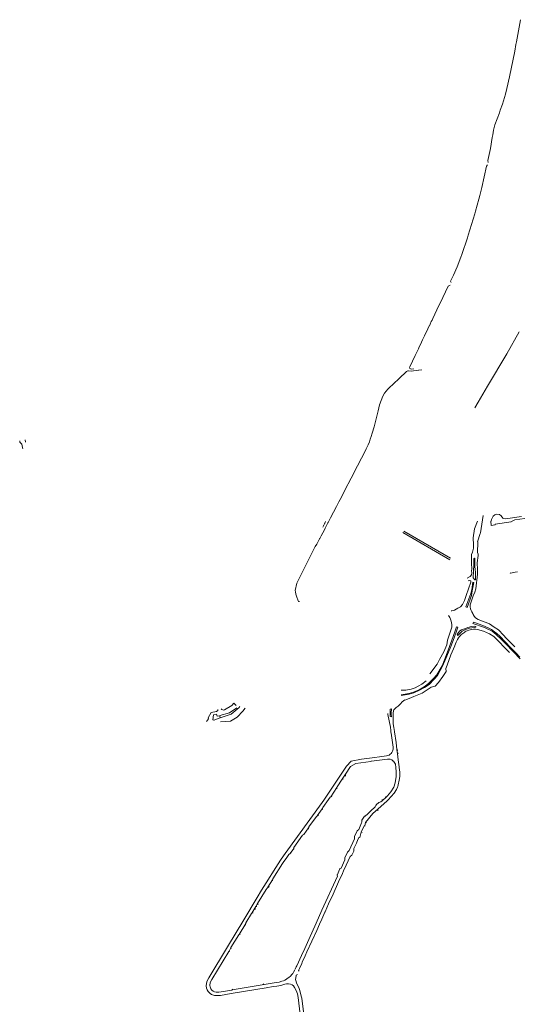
# Model space of a CAD drawing. Extents: x 97501 to 109728, y 463571 to 471596.
# Tile 8 of 25: x 101459 to 102488, y 467526 to 469562. Entities that reach past the tile are written whole.
import ezdxf

# ---------------------------------------------------------------- set-up
doc = ezdxf.new("R2010")
doc.units = 0
doc.layers.add('107 Goten', color=9, linetype='Continuous', lineweight=20, true_color=0xc0c0c0)

msp = doc.modelspace()

# ---------------------------------------------------------------- linework, layer by layer
at = {"layer": '107 Goten'}
for points in [[(102427.5, 469266.2), (102426.6, 469270.3), (102426.6, 469270.4), (102431.9, 469295.4), (102431.9, 469295.4), (102435.9, 469318.2), (102436.9, 469323.6), (102436.9, 469323.6), (102438.6, 469333.3), (102438.6, 469333.3), (102441.2, 469344.1), (102441.3, 469344.2), (102450.5, 469369.2), (102450.5, 469369.2), (102452.3, 469374.5), (102456.7, 469386.8), (102456.7, 469386.8), (102463.5, 469407.4), (102463.5, 469407.4), (102466.3, 469419), (102466.3, 469419), (102466.3, 469419), (102471.4, 469443.5), (102482.4, 469496.3), (102482.4, 469496.3), (102484.9, 469510.3), (102485.9, 469515.7), (102485.9, 469515.7), (102494.1, 469561.6)], [(102351.1, 469018), (102351.1, 469018), (102349.8, 469021.1), (102355.7, 469033.4), (102355.7, 469033.4), (102363, 469050.3), (102363, 469050.3), (102371, 469070.8), (102371, 469070.8), (102372.9, 469076), (102372.9, 469076), (102384.4, 469110.4), (102386.1, 469115.7), (102386.1, 469115.7), (102386.1, 469115.7), (102399.5, 469160.4), (102399.5, 469160.4), (102401.1, 469165.7), (102401.1, 469165.7), (102408.4, 469190.4), (102408.4, 469190.4), (102410.3, 469197.8), (102410.3, 469197.8), (102412.8, 469208.8), (102412.8, 469208.8), (102414, 469214.3), (102424, 469258.7), (102424, 469258.7), (102426.3, 469261.3)], [(102311.3, 468940.5), (102311.4, 468940.5), (102311.4, 468940.5), (102312.9, 468943.8), (102325.6, 468970.4), (102325.6, 468970.4), (102328, 468975.4), (102344.8, 469010.7), (102349.1, 469012.4)], [(102305.8, 468928.8), (102307.3, 468932.3), (102309.7, 468937.3), (102311.3, 468940.5)], [(102295.7, 468907.7), (102302.6, 468922.2)], [(102302.6, 468922.2), (102302.6, 468922.2), (102305.7, 468928.7), (102305.7, 468928.7), (102305.8, 468928.8)], [(102283.1, 468881.3), (102284.8, 468885.1), (102287.2, 468890.2), (102291.7, 468899.3)], [(102291.7, 468899.3), (102291.8, 468899.4), (102291.8, 468899.4), (102295.7, 468907.6), (102295.7, 468907.6), (102295.7, 468907.7)], [(102491.3, 468915.8), (102466, 468870.9), (102426.3, 468804.1), (102406.7, 468770.7), (102399.7, 468759.3)], [(102273.4, 468839.6), (102268.4, 468839), (102266.9, 468839.5), (102265.7, 468840.3), (102265.3, 468840.9), (102264.9, 468842.1), (102265.3, 468844.1), (102276.3, 468866.9), (102283.1, 468881.2), (102283.1, 468881.2), (102283.1, 468881.3)], [(102149.6, 468624.2), (102149.7, 468624.3), (102149.7, 468624.3), (102173, 468669.4), (102173, 468669.4), (102175.4, 468674.3), (102175.4, 468674.3), (102177.3, 468678.4), (102177.3, 468678.4), (102179.1, 468682.5), (102179.1, 468682.5), (102181.8, 468688.9), (102181.8, 468688.9), (102183.7, 468694), (102183.7, 468694), (102185.7, 468699.6), (102185.7, 468699.6), (102187.9, 468706.7), (102187.9, 468706.7), (102191.7, 468719.7), (102191.7, 468719.7), (102193.1, 468724.9), (102193.1, 468725), (102193.1, 468725), (102199.8, 468752.5), (102202.9, 468765.1), (102209.5, 468782.8), (102209.5, 468782.8), (102213.2, 468789.2), (102216.4, 468793.5), (102220.2, 468797.9), (102224.3, 468802), (102230, 468807.3), (102244.9, 468820.9), (102244.9, 468820.9), (102257.3, 468833), (102257.3, 468833), (102258.6, 468834.4), (102259.9, 468834.9), (102261, 468835.3), (102262.5, 468835.4), (102268.1, 468834.6)], [(102268.1, 468834.6), (102283.6, 468836.7)], [(102283.6, 468836.7), (102283.9, 468836.7), (102283.9, 468836.7), (102290.1, 468837.7)], [(101471, 468688), (101470.3, 468693)], [(101459.1, 468691), (101459.5, 468688)], [(101459.5, 468688), (101459.5, 468688), (101459.6, 468687.9), (101463.8, 468684.1), (101463.8, 468684.1), (101465.1, 468677.1), (101465.6, 468673.9)], [(102140.5, 468606.4), (102141.7, 468608.8), (102144.3, 468613.7), (102144.3, 468613.7), (102149.6, 468624.2)], [(102113.9, 468554.9), (102118.9, 468564.5), (102118.9, 468564.5), (102121.4, 468569.4), (102134.7, 468595.2)], [(102134.7, 468595.2), (102134.8, 468595.3), (102140.5, 468606.4)], [(102101.8, 468531.7), (102113.9, 468554.9)], [(102659.5, 468556.5), (102632.8, 468552.8), (102596.7, 468547.5), (102551.9, 468540.7), (102544.5, 468539.1), (102537, 468537.7), (102519.1, 468532.6), (102513.6, 468531.7), (102482.7, 468527.6), (102474.4, 468523.5)], [(102096.8, 468522), (102101.8, 468531.7)], [(102416.8, 468536.5), (102414.6, 468518.6), (102411.4, 468500.3), (102410.9, 468499.1), (102405.6, 468481.7)], [(102496.2, 468534.5), (102463.1, 468529.3), (102459.3, 468530.4), (102457.5, 468531.1), (102454.1, 468535.5), (102450.9, 468538.4), (102445.5, 468539.1), (102441.1, 468537.8), (102437.8, 468534.9), (102435.8, 468530.6), (102434.6, 468528.4)], [(102087.2, 468515.7), (102087.2, 468515.7), (102087.1, 468515.7), (102086.8, 468515.2), (102085.3, 468512.5)], [(102089.6, 468520.6), (102086.8, 468515.2)], [(102088.9, 468507), (102090.4, 468509.8)], [(102091.2, 468523.7), (102089.6, 468520.7), (102089.6, 468520.6), (102089.6, 468520.6), (102089.4, 468520.1), (102089.4, 468520)], [(102090.4, 468509.8), (102091.9, 468512.6), (102094.7, 468518.1), (102094.7, 468518.1), (102096.3, 468521.1)], [(102096.3, 468521.1), (102096.8, 468522)], [(102405.5, 468524.4), (102398.9, 468508.5), (102396.3, 468490.1), (102397.3, 468476)], [(102433.2, 468524.4), (102433.4, 468515.7), (102441.7, 468516.8), (102441.9, 468518.4), (102474.6, 468523.5)], [(102434.5, 468528.1), (102433.4, 468524.8), (102433.4, 468524.8), (102433.4, 468524.8)], [(102079, 468488.1), (102079.4, 468488.8), (102079.4, 468488.8), (102082.3, 468494.4)], [(102082.3, 468494.4), (102088.9, 468507)], [(102347.9, 468444.8), (102251, 468501.2)], [(102349.4, 468448.1), (102252.8, 468503.9)], [(102067.2, 468466.8), (102070.1, 468472.1), (102072.9, 468476.9), (102072.9, 468476.9), (102079, 468488.1)], [(102397.4, 468475), (102396.8, 468468.5), (102396.8, 468468.5), (102394.9, 468460.4), (102394.9, 468460.4), (102393.1, 468455.6), (102393, 468455.6), (102392.7, 468451.9), (102392.7, 468451.9)], [(102406.7, 468453.6), (102406.9, 468456.6), (102406.8, 468456.7), (102405.3, 468460.1), (102405.7, 468481.1), (102405.7, 468481.6)], [(102037.2, 468358.6), (102036.6, 468358.3), (102036.6, 468358.3), (102035.4, 468358.8), (102035.4, 468358.8), (102034.9, 468360.1), (102031.1, 468369.8), (102029.9, 468373.6), (102028.9, 468378.3), (102028.7, 468380.9), (102031.9, 468396.4), (102040.4, 468413.2), (102048, 468428.3), (102048, 468428.3), (102050.5, 468433.3), (102067.2, 468466.7), (102067.2, 468466.8)], [(102392.7, 468451.9), (102392.6, 468437.6)], [(102404.6, 468438.5), (102406.7, 468453.6)], [(102392.6, 468437.6), (102393.4, 468425.2)], [(102398, 468447.2), (102397.7, 468430.7), (102396.9, 468424.9), (102396.8, 468421.9), (102396.2, 468407.3), (102400, 468403.4), (102400.2, 468403.4), (102401.1, 468403.7), (102401.5, 468411.2), (102401.2, 468418.7), (102400.5, 468425.2), (102400.1, 468430), (102400.1, 468441.2), (102400.1, 468447.3), (102399.2, 468448)], [(102398, 468447.2), (102399.1, 468448)], [(102405, 468424.6), (102405, 468424.6), (102404.6, 468438.5), (102404.6, 468438.5)], [(102393.2, 468422.3), (102393.3, 468417.1), (102392.6, 468413.6), (102390.5, 468410.4), (102383.8, 468406.8)], [(102398.6, 468328.1), (102396.6, 468331.6), (102396.6, 468331.6), (102395.6, 468333.8), (102393.7, 468337.3), (102392.1, 468339.8), (102392.1, 468339.8), (102391.2, 468343.2), (102390.3, 468347.2), (102390, 468351.8), (102390.8, 468354), (102396.6, 468370.3), (102399.9, 468378), (102399.9, 468378.1), (102401.9, 468384.7), (102401.9, 468384.7), (102405.5, 468415.2), (102405.5, 468415.2), (102405.2, 468421.1)], [(102393.4, 468425.2), (102393.4, 468425.2), (102393.2, 468422.3)], [(102405.2, 468421.1), (102405.2, 468421.1), (102405, 468424.6)], [(102473.1, 468418), (102473.1, 468418), (102473.3, 468417.4), (102473.4, 468417.3), (102483.3, 468419.3), (102487.5, 468419.5), (102487.5, 468419.2), (102487.5, 468419.2), (102487.6, 468419.1)], [(102386.3, 468401.2), (102389.1, 468402.1), (102391.3, 468401.4), (102391.8, 468398.5), (102382.2, 468371.1), (102378.6, 468360.4), (102374.5, 468352.2), (102370.1, 468347.7), (102364.7, 468344.5), (102358.1, 468340.8), (102355.6, 468339.6), (102352.5, 468339.2), (102350.7, 468339.5)], [(102381.4, 468347.6), (102383.8, 468346.4), (102393, 468371), (102394.5, 468380.8), (102397.8, 468397.6), (102395.5, 468398.5), (102393.5, 468382.9), (102391.4, 468374.9)], [(102391.4, 468374.9), (102381.4, 468347.6)], [(102345.4, 468329.3), (102348, 468325.4), (102349.6, 468321.9), (102350.8, 468317.6), (102351.5, 468314.3), (102352.2, 468310.8), (102352.1, 468308.4), (102352.1, 468305.4), (102351.1, 468301.4), (102343.5, 468278.3), (102341.6, 468269), (102336, 468254.7), (102326.7, 468238.4), (102321.8, 468229.1), (102306.9, 468208.9)], [(102401.2, 468324.8), (102401.2, 468324.8), (102401.2, 468324.9), (102398.6, 468328), (102398.6, 468328.1)], [(102247.6, 468163.9), (102263.9, 468166.9), (102274, 468169.9), (102285.5, 468174.8), (102296.1, 468180.7), (102305.1, 468187.1), (102316.1, 468197.9), (102322.4, 468205.6), (102333.3, 468224.6), (102339.9, 468240.8), (102348.7, 468262), (102355.1, 468277.9), (102361.4, 468295.3), (102364.7, 468305.1), (102362.1, 468305.9), (102358.4, 468296.1), (102352.2, 468278.6), (102347.6, 468265.5), (102338.7, 468241.4), (102332.1, 468225.5), (102321.1, 468207.1), (102314.5, 468199), (102304, 468188.6), (102295.2, 468182.2), (102284.5, 468176), (102273.3, 468171.2), (102263.5, 468168.1), (102247.4, 468165.2)], [(102363.2, 468289.6), (102363.9, 468288.5), (102365.4, 468289), (102368, 468291.7), (102373.7, 468296.9), (102380.8, 468300.9), (102388.6, 468303.6), (102398.2, 468305), (102401.7, 468305.1), (102402, 468306.7), (102398.5, 468307.3), (102392.5, 468306.6), (102387.9, 468305.6), (102385.2, 468304.6), (102381.9, 468303.4), (102376.2, 468301.6), (102372, 468300), (102369, 468297.6), (102366.4, 468294.6), (102363.4, 468290.3)], [(102397, 468315.9), (102395.9, 468313.3), (102419.7, 468304.6), (102435.4, 468296.9), (102444.1, 468290.4), (102455, 468279.7), (102463.7, 468270.8), (102479, 468255.1), (102493.5, 468240)], [(102493, 468243.5), (102484.3, 468252.6), (102473.9, 468263), (102462.5, 468275.4), (102451.4, 468286.8), (102445.4, 468292.4), (102440.7, 468295.8), (102434.1, 468300.4), (102427.7, 468304.1), (102416.2, 468309), (102406.4, 468312.6), (102397.8, 468315.8)], [(102401.2, 468324.9), (102407, 468321)], [(102407, 468321), (102429.8, 468312.5), (102440.1, 468305.3), (102448.9, 468299.7), (102459.2, 468288.7), (102464.9, 468282.4)], [(102339.7, 468220), (102339.7, 468220.1), (102342.4, 468226.5), (102342.4, 468226.5), (102350.4, 468248.5), (102358.4, 468266.9), (102358.4, 468266.9), (102358.8, 468267.8), (102358.8, 468267.8), (102361.4, 468274.3), (102361.4, 468274.3), (102363.7, 468280), (102366.2, 468283.7), (102368.3, 468286.4), (102370.6, 468289)], [(102370.8, 468289.1), (102371, 468289.3), (102371, 468289.3), (102379.1, 468295.4)], [(102379.2, 468295.5), (102379.2, 468295.5), (102379.2, 468295.5), (102381.2, 468296.8), (102384, 468298.1), (102387.7, 468299.3), (102392.8, 468300.5)], [(102392.9, 468300.5), (102396.9, 468301), (102400.9, 468301.2), (102405, 468300.8), (102418, 468297.2), (102429.9, 468291.6), (102438.8, 468286.2), (102471.2, 468253.3)], [(102482.7, 468265), (102464.9, 468282.4)], [(102339.7, 468220), (102340.3, 468213.6), (102333.7, 468203.1), (102324.7, 468191), (102317.5, 468183.5), (102309.6, 468181.1)], [(102299.5, 468194.6), (102290.4, 468187.7), (102282.9, 468183.5), (102276.4, 468180.2), (102268, 468177.1), (102256.9, 468175.1), (102247.7, 468175)], [(102255.1, 468154.9), (102255.3, 468154.8), (102264.4, 468158), (102264.4, 468158), (102273.9, 468161.7), (102291.2, 468169.1), (102291.2, 468169.1), (102309.6, 468181.1), (102309.6, 468181.1), (102309.8, 468181.2)], [(101906.7, 468143.5), (101902, 468148), (101901.9, 468148), (101901.9, 468148), (101901.9, 468148), (101901.9, 468148), (101901.9, 468148), (101901.8, 468148), (101901.8, 468148), (101901.8, 468148), (101897.7, 468143.7), (101882.4, 468134.7), (101880, 468134.1), (101876.6, 468135.2), (101876.6, 468135.2), (101875.9, 468135.9), (101875.8, 468136.4), (101875.8, 468136.4)], [(102231.3, 468127.4), (102231.8, 468132.1), (102232.1, 468134.2), (102234.4, 468136.6), (102237.2, 468139.2), (102241.3, 468142.2), (102243.7, 468143.9), (102246.5, 468147.2), (102249.9, 468151.2), (102255.1, 468154.9)], [(101868.9, 468135.1), (101868.4, 468133.4), (101868.4, 468133.4), (101865.7, 468130.9), (101854.8, 468129), (101854.8, 468129), (101848.7, 468117.8), (101849, 468116.2), (101845, 468110.6), (101844.9, 468110.6), (101844.9, 468110.6), (101844.9, 468110.5), (101844.9, 468110.5), (101844.9, 468110.5), (101844.9, 468110.5), (101844.9, 468110.5), (101844.9, 468110.5)], [(101860.9, 468113.3), (101860.9, 468113.3), (101860.9, 468113.4), (101860.9, 468113.4), (101860.9, 468113.4), (101860.9, 468113.4), (101860.9, 468113.4), (101860.9, 468113.4), (101860.9, 468113.4), (101860.8, 468113.4), (101858, 468113.9), (101858, 468113.9), (101859.4, 468124.4), (101859.4, 468124.4), (101866.1, 468125.5), (101866.9, 468121.2), (101866.9, 468121.2), (101866.9, 468121.1), (101866.9, 468121.1), (101866.9, 468121.1), (101866.9, 468121.1), (101866.9, 468121.1), (101867, 468121.1), (101867, 468121.1), (101872.6, 468122)], [(101912.7, 468139.3), (101896.3, 468125.5), (101873.3, 468118), (101860.2, 468113.3)], [(101872.5, 468122.5), (101892.9, 468128.5), (101908, 468138.5)], [(101874.1, 468109.4), (101894.5, 468110.9), (101908.4, 468119.2), (101920.2, 468131.8), (101925.4, 468138.2)], [(101914, 468141.5), (101913.9, 468141.5), (101913.9, 468141.4), (101913.5, 468140.6), (101912.7, 468139.3)], [(102220, 468127.1), (102220, 468127.1), (102220.1, 468125.1)], [(102220.1, 468125.1), (102225.5, 468098.8)], [(102227.1, 468127.3), (102227.6, 468136.3), (102224.8, 468136), (102224.9, 468127.2)], [(102225, 468125.2), (102225, 468125.2), (102225, 468125.2), (102224.9, 468127.2)], [(102225, 468125.2), (102225, 468120.5), (102227.9, 468120), (102227.2, 468125.3)], [(102227.1, 468127.3), (102227.2, 468125.3), (102227.2, 468125.3)], [(102232.3, 468098.1), (102231.1, 468105.4), (102231.3, 468125.4)], [(102231.3, 468125.4), (102231.3, 468125.4), (102231.3, 468127.4), (102231.3, 468127.4)], [(101872.6, 468122), (101873.3, 468118), (101873.3, 468118), (101873.3, 468118)], [(102225.5, 468098.8), (102226.2, 468091.6)], [(102226.2, 468091.6), (102226.3, 468090.8), (102226.3, 468090.8), (102226.5, 468089.3)], [(102226.5, 468089.3), (102227.4, 468082.3)], [(102227.4, 468082.3), (102227.6, 468081.3)], [(102233.7, 468089.6), (102232.3, 468098.1)], [(102240.6, 468051.1), (102240.1, 468051.4), (102238.8, 468052.6), (102236.9, 468067.1), (102236.9, 468067.1), (102233.8, 468089.2), (102233.8, 468089.2), (102233.7, 468089.6)], [(102227.6, 468081.3), (102230.7, 468057.2)], [(102230.7, 468057.2), (102230.9, 468053.2), (102229.9, 468048.9), (102228.1, 468046.1), (102227.2, 468044.5), (102225.1, 468042.7), (102222.8, 468040.9), (102217, 468039.1), (102207.3, 468038.1), (102187.3, 468035.2), (102165.6, 468032.6), (102144.3, 468028)], [(102238.8, 468052.6), (102239.9, 468043.8)], [(102241.6, 468031.1), (102239.9, 468043.8), (102241.4, 468045.7)], [(102144.3, 468028), (102134.7, 468017.7), (102094.8, 467958.1), (102087.5, 467947.6), (102084.4, 467943.1), (102007.8, 467837.4), (102007.8, 467837.4), (102004.3, 467832.5), (102004.3, 467832.5), (101998.4, 467823.9), (101998.4, 467823.9), (101988.3, 467808.3), (101988.3, 467808.3), (101968.4, 467776.4), (101968.4, 467776.4), (101959.1, 467761.3), (101949.7, 467746.2), (101949.7, 467746.2), (101922.1, 467700.4), (101922.1, 467700.4), (101888.5, 467644.5), (101849.8, 467580.3), (101846, 467572.4), (101846, 467572.4), (101844.6, 467563.6), (101845.2, 467559)], [(102132.2, 467997.6), (102132.2, 468001.1), (102142.7, 468017), (102153.6, 468023.2), (102153.6, 468023.2), (102185, 468027.9)], [(102185.7, 468028), (102186.1, 468028.1), (102219.3, 468032.4), (102221.9, 468032.4)], [(102231.1, 468028.5), (102228.2, 468031), (102224.5, 468032.2), (102221.9, 468032.4)], [(102231.1, 468028.5), (102231.7, 468028), (102233.3, 468026.3), (102235.5, 468022.1), (102236.4, 468015.2), (102236.4, 468015.2), (102237.5, 468006), (102237.5, 468006), (102237.5, 467999.8), (102237.5, 467999.8), (102237.5, 467999.8)], [(102241.6, 468031.1), (102243.5, 468016.5)], [(102132.2, 468001.1), (102125.8, 467991.4)], [(102244.2, 467992.3), (102244.4, 467993.5), (102244.4, 467993.5), (102244.7, 467996.8), (102244.7, 467996.8), (102244.6, 468005.4), (102244.6, 468005.4), (102243.7, 468015.1), (102243.5, 468016.5)], [(102114.6, 467971), (102114.6, 467972.6), (102114.7, 467974), (102115, 467974.9), (102125.8, 467991.4), (102127.8, 467991.4), (102127.8, 467991.4), (102128, 467991.3)], [(102237.4, 467998.6), (102237.3, 467996.8), (102237.3, 467996.8), (102235.1, 467983.4), (102235.1, 467983.4), (102232.1, 467974.3), (102232.1, 467974.3), (102226.5, 467964.7), (102226.5, 467964.7), (102219.2, 467956.3), (102216.6, 467954), (102214.4, 467954.6)], [(102237.5, 467999.8), (102237.4, 467998.6), (102237.4, 467998.6), (102237.4, 467998.6)], [(102240.6, 467976.2), (102244.2, 467992.3)], [(102114.7, 467974), (102102, 467954.5)], [(102221, 467948.1), (102233.3, 467961.9)], [(102233.3, 467961.8), (102233.3, 467961.9), (102233.3, 467961.9), (102237.8, 467969.8), (102240, 467974.7), (102240.6, 467976.2)], [(102084.5, 467927.7), (102085.6, 467932.5), (102097.3, 467948.9), (102100.9, 467953.8), (102102, 467954.5), (102103.5, 467955.3), (102104.5, 467955.7)], [(102195.6, 467937.8), (102201.5, 467942.9)], [(102199, 467925.8), (102199, 467926.2), (102199.1, 467926.9), (102199.5, 467928.2), (102200.2, 467929.7), (102218.2, 467945.3), (102218.2, 467945.3), (102221, 467948.1), (102221, 467948.1), (102221.2, 467948.2)], [(102208.1, 467948.9), (102208.1, 467948.9), (102208.1, 467946.4), (102205.5, 467944), (102203.6, 467943.5), (102201.5, 467943)], [(102208.1, 467946.4), (102216.6, 467954)], [(102084.2, 467929.6), (102073.9, 467915.5)], [(102195.6, 467937.7), (102195.6, 467937.4), (102195.4, 467936.4), (102194.8, 467935.2), (102193.8, 467933.6), (102184, 467924.7), (102176.4, 467917.4), (102175.5, 467916.6), (102174.2, 467915.7), (102173, 467914.9), (102171.5, 467914.3)], [(102172.3, 467894.8), (102174.1, 467901.2), (102188.8, 467919.8), (102200.2, 467929.7)], [(102055.7, 467888), (102056.7, 467892.7), (102072.5, 467914.2), (102076.4, 467916.5)], [(102166.4, 467906.2), (102166.5, 467905.3), (102166.5, 467904.1), (102166.3, 467902.4), (102165.9, 467900.6), (102159.8, 467887.2), (102156.3, 467884)], [(102166.5, 467906.2), (102171.5, 467914.3)], [(102175.6, 467900.5), (102174.1, 467901.2), (102174.6, 467902.4), (102174.9, 467902.8)], [(102055.9, 467890.6), (102046.3, 467876.4)], [(102151.2, 467872.7), (102156.3, 467884)], [(102162.3, 467870.7), (102165.1, 467881.6)], [(102166.9, 467880.8), (102166.9, 467880.8), (102165.1, 467881.6), (102170.9, 467894.3), (102172.3, 467894.8), (102173.1, 467894.4), (102173.1, 467894.4)], [(102025.5, 467846.3), (102025.5, 467849.5), (102043.9, 467875), (102048, 467877.4)], [(102151.1, 467872.7), (102151, 467867.9), (102139.9, 467843.4), (102136.4, 467840.2)], [(102149.4, 467842.3), (102149.7, 467847.8), (102154.9, 467859), (102158.1, 467866.2), (102160.5, 467871.4), (102160.8, 467871.4), (102162.3, 467870.7), (102162.3, 467870.7)], [(101981.9, 467780.8), (101982.5, 467785.2), (102002.5, 467816.8), (102005.2, 467820.9), (102009.6, 467827.2), (102015.6, 467835.6), (102015.6, 467835.6), (102016.1, 467836.3), (102019.6, 467837.9)], [(102025.6, 467847.7), (102018.1, 467837.4)], [(102131.1, 467828.6), (102136.3, 467840.2)], [(102145.7, 467834.1), (102149.4, 467842.3)], [(102131.1, 467828.6), (102131.2, 467824.3), (102123.4, 467807.2), (102121.1, 467805.5), (102121.1, 467805.5), (102120.3, 467805)], [(102126.2, 467796.1), (102128.7, 467801.5), (102134.2, 467813.5), (102142.1, 467831.1), (102145.7, 467834.1)], [(102115.6, 467792.9), (102121.1, 467805.5)], [(101981.8, 467782.7), (101972.1, 467767.7)], [(102115.3, 467793.7), (102115.4, 467793.7), (102115.6, 467792.9), (102115.8, 467790.5), (102083.9, 467720.1)], [(102107, 467753.6), (102118.3, 467778.5)], [(102118.3, 467778.5), (102126.2, 467796.1)], [(101951.8, 467732.1), (101951.7, 467732.2), (101951.7, 467732.2), (101950.7, 467733.9), (101968.4, 467763), (101970.3, 467766), (101974.6, 467769.3)], [(102097.6, 467733), (102107, 467753.6)], [(101945.3, 467724), (101939.2, 467713.7)], [(101945.6, 467721.9), (101945.7, 467725.7), (101947, 467727.9), (101948.9, 467728), (101948.9, 467728), (101949.2, 467727.8)], [(101950.7, 467733.9), (101947, 467727.9)], [(102083.9, 467720.1), (102071.9, 467693.5)], [(102078.8, 467691.2), (102083.4, 467701.5), (102090.1, 467716.1), (102090.1, 467716.1), (102090.3, 467716.7), (102097.6, 467733)], [(101926.1, 467689.4), (101926.8, 467694.2), (101938.1, 467713.1), (101941.4, 467714.8)], [(101926.2, 467692.4), (101912.6, 467669.7)], [(102052.9, 467634.1), (102072.9, 467678.4)], [(102071.9, 467693.5), (102056.5, 467659.6)], [(102072.9, 467678.4), (102078.8, 467691.2)], [(101896.3, 467640.3), (101895.8, 467641.7), (101895.8, 467642.2), (101895.8, 467642.7), (101911.7, 467669.1), (101914.8, 467671)], [(102056.5, 467659.5), (102045.4, 467635)], [(101899.9, 467557.1), (101899.8, 467556.8), (101899.6, 467556.5), (101898.4, 467555.4), (101898.1, 467555.3), (101897.8, 467555.1), (101875.7, 467551.4), (101875.7, 467551.4), (101870.6, 467550.5), (101870.6, 467550.5), (101865.5, 467550.5), (101861.6, 467551.4), (101858.7, 467552.7), (101858.7, 467552.7), (101856.3, 467554.8), (101856.3, 467554.8), (101854.1, 467557.8), (101854.1, 467557.8), (101852.5, 467561.4), (101852.5, 467561.4), (101852, 467564.2), (101852, 467564.2), (101853.1, 467570.9), (101853.1, 467570.9), (101856.1, 467577), (101856.1, 467577), (101891, 467634.7), (101891.4, 467635), (101891.7, 467635.1), (101892.1, 467635.3), (101892.4, 467635.4), (101893, 467635.5), (101893.4, 467635.5)], [(101895.8, 467642.2), (101891.7, 467635.1)], [(102045.4, 467635.1), (102041.6, 467626.7)], [(102049.1, 467625.9), (102052.9, 467634.1)], [(102041.6, 467626.7), (102031.8, 467605.1)], [(102036.5, 467593.8), (102035.3, 467595.5), (102037.3, 467599.9), (102041.9, 467609.9), (102043.2, 467612.8), (102049.1, 467625.9)], [(102027.8, 467596.7), (102024.9, 467591.8), (102024.9, 467591.8), (102023.3, 467589.3), (102021.6, 467587.5), (102021.6, 467587.5), (102018.5, 467584), (102015.1, 467581.1), (102012, 467578.6), (102010.2, 467577.5), (102006.9, 467575.7), (102004.2, 467574.4), (102000.9, 467573.2), (101995.6, 467571.4), (101989.2, 467570.4), (101989.2, 467570.4), (101964.5, 467566.2), (101963.9, 467566.4), (101963.2, 467566.7), (101962.7, 467567.1), (101962.2, 467567.6)], [(102031.8, 467605.1), (102030.8, 467602.7), (102028.5, 467598.1), (102028.5, 467598.1)], [(102037.5, 467556.3), (102036.8, 467558.1), (102036.8, 467558.1), (102034.6, 467563), (102034.6, 467563), (102032.2, 467567.6), (102032.2, 467567.6), (102029.4, 467577.1), (102029.4, 467577.1), (102030.3, 467584.3), (102030.8, 467585.5), (102033.5, 467587.2)], [(101845.2, 467559), (101846.5, 467555.6)], [(101846.4, 467555.6), (101848.8, 467551.9), (101852.8, 467547.9), (101855.5, 467546.1)], [(101896.2, 467547.6), (101968.2, 467559.6)], [(101898.1, 467555.3), (101964.5, 467566.2)], [(101968.2, 467559.6), (101983, 467562.1)], [(101983, 467562.1), (101990.4, 467563.3), (101998.9, 467564.7), (101998.9, 467564.7), (102007.2, 467566.9), (102010.2, 467567.8), (102012.2, 467568.2), (102012.2, 467568.2), (102014.4, 467568.2), (102019.1, 467567.2), (102022.2, 467565.8), (102024.7, 467563.7), (102026.8, 467560), (102026.8, 467560), (102030.2, 467553.8), (102033.1, 467547.4), (102034.4, 467539.7), (102034.4, 467539.7), (102037.4, 467516.5), (102040.4, 467492.7), (102040.4, 467492.7), (102045.2, 467455.2), (102045.2, 467455.2), (102045.2, 467454.8)], [(102048.1, 467489.4), (102047.6, 467493.2), (102047.6, 467493.2), (102041.9, 467538.5), (102041.6, 467540.3), (102041.6, 467540.3), (102037.5, 467556.3), (102037.5, 467556.3)], [(101855.6, 467546), (101862, 467543.9), (101866.8, 467543.4), (101872.7, 467543.6)], [(101872.8, 467543.6), (101874.4, 467543.8)], [(101874.4, 467543.9), (101896.2, 467547.6)]]:
    msp.add_lwpolyline(points, dxfattribs=at)

doc.saveas('drawing.dxf')
